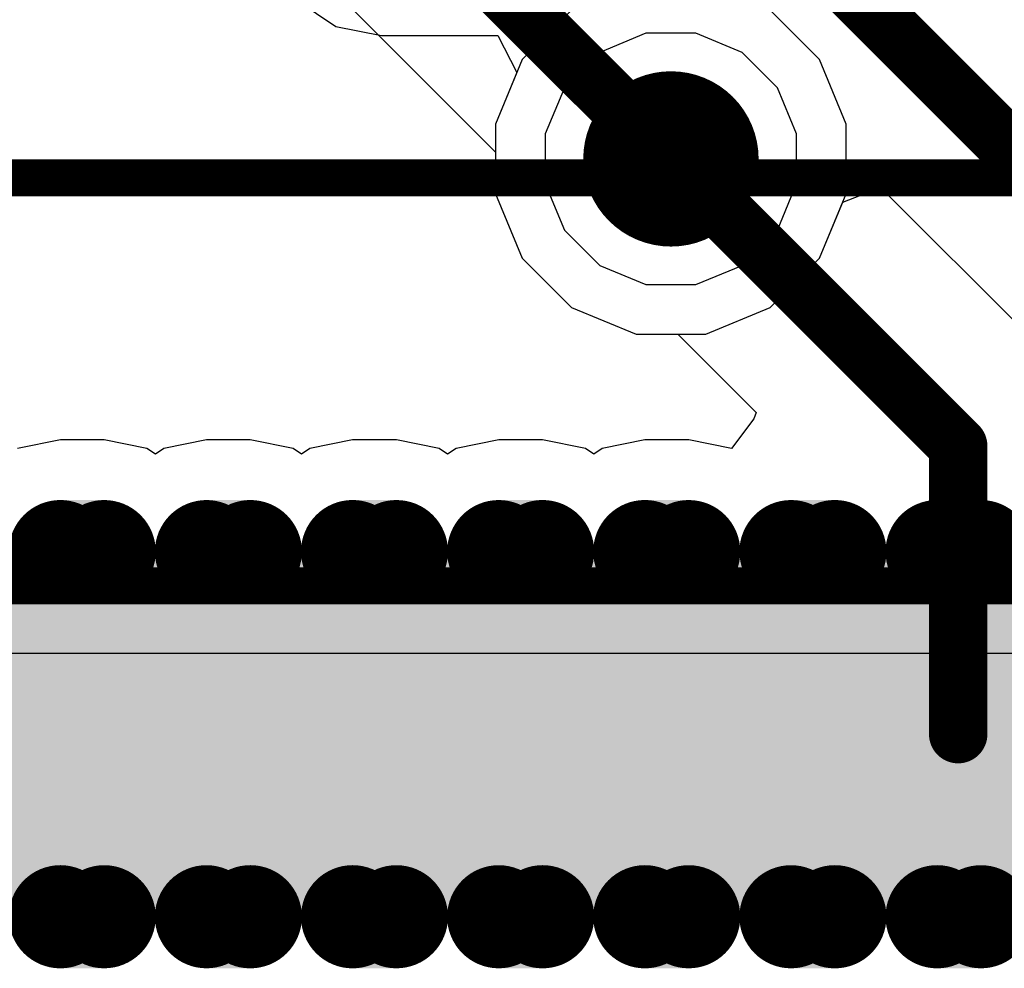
# Model space of a CAD drawing. Header units: millimetres. Extents: x -0.08 to 3.17, y -0.08 to 4.88.
# Tile 72 of 256: x 1.52 to 1.65, y 1.41 to 1.53. Entities that reach past the tile are written whole.
import ezdxf

# ---------------------------------------------------------------- set-up
doc = ezdxf.new("R2010")
doc.units = ezdxf.units.MM
doc.header["$MEASUREMENT"] = 0
for name, color, linetype in [('BottomLayer', 5, 'Continuous'), ('BottomOverlay', 54, 'Continuous'), ('Mechanical13', 56, 'Continuous'), ('Mechanical15', 56, 'Continuous'), ('MidLayer1', 16, 'Continuous'), ('MidLayer2', 76, 'Continuous'), ('MultiLayer', 9, 'Continuous'), ('TopLayer', 1, 'Continuous'), ('TopPaste', 8, 'Continuous'), ('TopSolder', 216, 'Continuous'), ('ViaHoleLayer', 16, 'Continuous')]:
    doc.layers.add(name, color=color, linetype=linetype)

# ---------------------------------------------------------------- blocks, each defined once
blk = doc.blocks.new('SFV24R_1STBE1HLF_F_________1_534')
at = {"layer": 'Mechanical13', "const_width": 0.005}
blk.add_lwpolyline([(-0.345, 0.02), (0.345, 0.02)], dxfattribs=at)
at = {"layer": 'Mechanical15', "const_width": 0.005}
blk.add_lwpolyline([(-0.39, 0.075), (0.39, 0.075)], dxfattribs=at)
at = {"layer": 'TopLayer', "const_width": 0.00295}
for points in [[(-0.1127, 0.02461, 1), (-0.10974, 0.02461, 1)], [(-0.10679, 0.02461, 1), (-0.10384, 0.02461, 1)], [(-0.09301, 0.02461, 1), (-0.09006, 0.02461, 1)], [(-0.08711, 0.02461, 1), (-0.08415, 0.02461, 1)], [(-0.07333, 0.02461, 1), (-0.07037, 0.02461, 1)], [(-0.06742, 0.02461, 1), (-0.06447, 0.02461, 1)], [(-0.05364, 0.02461, 1), (-0.05069, 0.02461, 1)], [(-0.04774, 0.02461, 1), (-0.04478, 0.02461, 1)], [(-0.03396, 0.02461, 1), (-0.031, 0.02461, 1)], [(-0.02805, 0.02461, 1), (-0.0251, 0.02461, 1)], [(-0.01427, 0.02461, 1), (-0.01132, 0.02461, 1)], [(-0.00837, 0.02461, 1), (-0.00541, 0.02461, 1)], [(0.00541, 0.02461, 1), (0.00837, 0.02461, 1)], [(0.01132, 0.02461, 1), (0.01427, 0.02461, 1)], [(-0.1127, -0.02461, 1), (-0.10974, -0.02461, 1)], [(-0.10679, -0.02461, 1), (-0.10384, -0.02461, 1)], [(-0.09301, -0.02461, 1), (-0.09006, -0.02461, 1)], [(-0.08711, -0.02461, 1), (-0.08415, -0.02461, 1)], [(-0.07333, -0.02461, 1), (-0.07037, -0.02461, 1)], [(-0.06742, -0.02461, 1), (-0.06447, -0.02461, 1)], [(-0.05364, -0.02461, 1), (-0.05069, -0.02461, 1)], [(-0.04774, -0.02461, 1), (-0.04478, -0.02461, 1)], [(-0.03396, -0.02461, 1), (-0.031, -0.02461, 1)], [(-0.02805, -0.02461, 1), (-0.0251, -0.02461, 1)], [(-0.01427, -0.02461, 1), (-0.01132, -0.02461, 1)], [(-0.00837, -0.02461, 1), (-0.00541, -0.02461, 1)], [(0.00541, -0.02461, 1), (0.00837, -0.02461, 1)], [(0.01132, -0.02461, 1), (0.01427, -0.02461, 1)]]:
    blk.add_lwpolyline(points, format="xyb", close=True, dxfattribs=at)
at = {"layer": 'TopLayer'}
for points in [[(-0.10532, 0.02756), (-0.11122, 0.02756), (-0.10532, -0.02756), (-0.11122, -0.02756)], [(-0.08563, 0.02756), (-0.09154, 0.02756), (-0.08563, -0.02756), (-0.09154, -0.02756)], [(-0.06595, 0.02756), (-0.07185, 0.02756), (-0.06595, -0.02756), (-0.07185, -0.02756)], [(-0.04626, 0.02756), (-0.05217, 0.02756), (-0.04626, -0.02756), (-0.05217, -0.02756)], [(-0.02657, 0.02756), (-0.03248, 0.02756), (-0.02657, -0.02756), (-0.03248, -0.02756)], [(-0.00689, 0.02756), (-0.0128, 0.02756), (-0.00689, -0.02756), (-0.0128, -0.02756)], [(0.0128, 0.02756), (0.00689, 0.02756), (0.0128, -0.02756), (0.00689, -0.02756)], [(-0.10236, 0.02461), (-0.11417, 0.02461), (-0.10236, -0.02461), (-0.11417, -0.02461)], [(-0.08268, 0.02461), (-0.09449, 0.02461), (-0.08268, -0.02461), (-0.09449, -0.02461)], [(-0.06299, 0.02461), (-0.0748, 0.02461), (-0.06299, -0.02461), (-0.0748, -0.02461)], [(-0.04331, 0.02461), (-0.05512, 0.02461), (-0.04331, -0.02461), (-0.05512, -0.02461)], [(-0.02362, 0.02461), (-0.03543, 0.02461), (-0.02362, -0.02461), (-0.03543, -0.02461)], [(-0.00394, 0.02461), (-0.01575, 0.02461), (-0.00394, -0.02461), (-0.01575, -0.02461)], [(0.01575, 0.02461), (0.00394, 0.02461), (0.01575, -0.02461), (0.00394, -0.02461)]]:
    blk.add_solid(points, dxfattribs=at)
at = {"layer": 'TopPaste', "const_width": 0.00295}
for points in [[(-0.1127, 0.02461, 1), (-0.10974, 0.02461, 1)], [(-0.10679, 0.02461, 1), (-0.10384, 0.02461, 1)], [(-0.09301, 0.02461, 1), (-0.09006, 0.02461, 1)], [(-0.08711, 0.02461, 1), (-0.08415, 0.02461, 1)], [(-0.07333, 0.02461, 1), (-0.07037, 0.02461, 1)], [(-0.06742, 0.02461, 1), (-0.06447, 0.02461, 1)], [(-0.05364, 0.02461, 1), (-0.05069, 0.02461, 1)], [(-0.04774, 0.02461, 1), (-0.04478, 0.02461, 1)], [(-0.03396, 0.02461, 1), (-0.031, 0.02461, 1)], [(-0.02805, 0.02461, 1), (-0.0251, 0.02461, 1)], [(-0.01427, 0.02461, 1), (-0.01132, 0.02461, 1)], [(-0.00837, 0.02461, 1), (-0.00541, 0.02461, 1)], [(0.00541, 0.02461, 1), (0.00837, 0.02461, 1)], [(0.01132, 0.02461, 1), (0.01427, 0.02461, 1)], [(-0.1127, -0.02461, 1), (-0.10974, -0.02461, 1)], [(-0.10679, -0.02461, 1), (-0.10384, -0.02461, 1)], [(-0.09301, -0.02461, 1), (-0.09006, -0.02461, 1)], [(-0.08711, -0.02461, 1), (-0.08415, -0.02461, 1)], [(-0.07333, -0.02461, 1), (-0.07037, -0.02461, 1)], [(-0.06742, -0.02461, 1), (-0.06447, -0.02461, 1)], [(-0.05364, -0.02461, 1), (-0.05069, -0.02461, 1)], [(-0.04774, -0.02461, 1), (-0.04478, -0.02461, 1)], [(-0.03396, -0.02461, 1), (-0.031, -0.02461, 1)], [(-0.02805, -0.02461, 1), (-0.0251, -0.02461, 1)], [(-0.01427, -0.02461, 1), (-0.01132, -0.02461, 1)], [(-0.00837, -0.02461, 1), (-0.00541, -0.02461, 1)], [(0.00541, -0.02461, 1), (0.00837, -0.02461, 1)], [(0.01132, -0.02461, 1), (0.01427, -0.02461, 1)]]:
    blk.add_lwpolyline(points, format="xyb", close=True, dxfattribs=at)
at = {"layer": 'TopPaste'}
for points in [[(-0.10532, 0.02756), (-0.11122, 0.02756), (-0.10532, -0.02756), (-0.11122, -0.02756)], [(-0.08563, 0.02756), (-0.09154, 0.02756), (-0.08563, -0.02756), (-0.09154, -0.02756)], [(-0.06595, 0.02756), (-0.07185, 0.02756), (-0.06595, -0.02756), (-0.07185, -0.02756)], [(-0.04626, 0.02756), (-0.05217, 0.02756), (-0.04626, -0.02756), (-0.05217, -0.02756)], [(-0.02657, 0.02756), (-0.03248, 0.02756), (-0.02657, -0.02756), (-0.03248, -0.02756)], [(-0.00689, 0.02756), (-0.0128, 0.02756), (-0.00689, -0.02756), (-0.0128, -0.02756)], [(0.0128, 0.02756), (0.00689, 0.02756), (0.0128, -0.02756), (0.00689, -0.02756)], [(-0.10236, 0.02461), (-0.11417, 0.02461), (-0.10236, -0.02461), (-0.11417, -0.02461)], [(-0.08268, 0.02461), (-0.09449, 0.02461), (-0.08268, -0.02461), (-0.09449, -0.02461)], [(-0.06299, 0.02461), (-0.0748, 0.02461), (-0.06299, -0.02461), (-0.0748, -0.02461)], [(-0.04331, 0.02461), (-0.05512, 0.02461), (-0.04331, -0.02461), (-0.05512, -0.02461)], [(-0.02362, 0.02461), (-0.03543, 0.02461), (-0.02362, -0.02461), (-0.03543, -0.02461)], [(-0.00394, 0.02461), (-0.01575, 0.02461), (-0.00394, -0.02461), (-0.01575, -0.02461)], [(0.01575, 0.02461), (0.00394, 0.02461), (0.01575, -0.02461), (0.00394, -0.02461)]]:
    blk.add_solid(points, dxfattribs=at)
at = {"layer": 'TopSolder', "const_width": 0.00695}
for points in [[(-0.1147, 0.02461, 1), (-0.10774, 0.02461, 1)], [(-0.10879, 0.02461, 1), (-0.10184, 0.02461, 1)], [(-0.09501, 0.02461, 1), (-0.08806, 0.02461, 1)], [(-0.08911, 0.02461, 1), (-0.08215, 0.02461, 1)], [(-0.07533, 0.02461, 1), (-0.06837, 0.02461, 1)], [(-0.06942, 0.02461, 1), (-0.06247, 0.02461, 1)], [(-0.05564, 0.02461, 1), (-0.04869, 0.02461, 1)], [(-0.04974, 0.02461, 1), (-0.04278, 0.02461, 1)], [(-0.03596, 0.02461, 1), (-0.029, 0.02461, 1)], [(-0.03005, 0.02461, 1), (-0.0231, 0.02461, 1)], [(-0.01627, 0.02461, 1), (-0.00932, 0.02461, 1)], [(-0.01037, 0.02461, 1), (-0.00341, 0.02461, 1)], [(0.00341, 0.02461, 1), (0.01037, 0.02461, 1)], [(0.00932, 0.02461, 1), (0.01627, 0.02461, 1)], [(-0.1147, -0.02461, 1), (-0.10774, -0.02461, 1)], [(-0.10879, -0.02461, 1), (-0.10184, -0.02461, 1)], [(-0.09501, -0.02461, 1), (-0.08806, -0.02461, 1)], [(-0.08911, -0.02461, 1), (-0.08215, -0.02461, 1)], [(-0.07533, -0.02461, 1), (-0.06837, -0.02461, 1)], [(-0.06942, -0.02461, 1), (-0.06247, -0.02461, 1)], [(-0.05564, -0.02461, 1), (-0.04869, -0.02461, 1)], [(-0.04974, -0.02461, 1), (-0.04278, -0.02461, 1)], [(-0.03596, -0.02461, 1), (-0.029, -0.02461, 1)], [(-0.03005, -0.02461, 1), (-0.0231, -0.02461, 1)], [(-0.01627, -0.02461, 1), (-0.00932, -0.02461, 1)], [(-0.01037, -0.02461, 1), (-0.00341, -0.02461, 1)], [(0.00341, -0.02461, 1), (0.01037, -0.02461, 1)], [(0.00932, -0.02461, 1), (0.01627, -0.02461, 1)]]:
    blk.add_lwpolyline(points, format="xyb", close=True, dxfattribs=at)
at = {"layer": 'TopSolder'}
for points in [[(-0.10532, 0.03156), (-0.11122, 0.03156), (-0.10532, -0.03156), (-0.11122, -0.03156)], [(-0.08563, 0.03156), (-0.09154, 0.03156), (-0.08563, -0.03156), (-0.09154, -0.03156)], [(-0.06595, 0.03156), (-0.07185, 0.03156), (-0.06595, -0.03156), (-0.07185, -0.03156)], [(-0.04626, 0.03156), (-0.05217, 0.03156), (-0.04626, -0.03156), (-0.05217, -0.03156)], [(-0.02657, 0.03156), (-0.03248, 0.03156), (-0.02657, -0.03156), (-0.03248, -0.03156)], [(-0.00689, 0.03156), (-0.0128, 0.03156), (-0.00689, -0.03156), (-0.0128, -0.03156)], [(0.0128, 0.03156), (0.00689, 0.03156), (0.0128, -0.03156), (0.00689, -0.03156)], [(-0.09836, 0.02461), (-0.11817, 0.02461), (-0.09836, -0.02461), (-0.11817, -0.02461)], [(-0.07868, 0.02461), (-0.09849, 0.02461), (-0.07868, -0.02461), (-0.09849, -0.02461)], [(-0.05899, 0.02461), (-0.0788, 0.02461), (-0.05899, -0.02461), (-0.0788, -0.02461)], [(-0.03931, 0.02461), (-0.05912, 0.02461), (-0.03931, -0.02461), (-0.05912, -0.02461)], [(-0.01962, 0.02461), (-0.03943, 0.02461), (-0.01962, -0.02461), (-0.03943, -0.02461)], [(0.00006, 0.02461), (-0.01975, 0.02461), (0.00006, -0.02461), (-0.01975, -0.02461)], [(0.01975, 0.02461), (-0.00006, 0.02461), (0.01975, -0.02461), (-0.00006, -0.02461)]]:
    blk.add_solid(points, dxfattribs=at)

msp = doc.modelspace()

# ---------------------------------------------------------------- linework, layer by layer
at = {"layer": 'BottomLayer'}
for p, q in [((1.083, 2.01372), (1.58125, 1.51547)), ((1.58125, 1.51547), (1.58125, 1.50985)), ((1.62802, 1.50872), (1.63311, 1.5107)), ((1.63311, 1.5107), (1.70601, 1.4378)), ((1.58125, 1.50985), (1.58484, 1.50117)), ((1.6249, 1.50117), (1.62802, 1.50872)), ((1.58484, 1.50117), (1.59149, 1.49453)), ((1.61825, 1.49453), (1.6249, 1.50117)), ((1.59149, 1.49453), (1.60017, 1.49093)), ((1.60957, 1.49093), (1.61825, 1.49453)), ((1.60017, 1.49093), (1.60957, 1.49093))]:
    msp.add_line(p, q, dxfattribs=at)
at = {"layer": 'BottomLayer', "const_width": 0.00787}
for points in [[(1.09435, 2.02507), (1.60487, 1.51455)], [(1.19671, 1.9698), (1.72206, 1.44445)]]:
    msp.add_lwpolyline(points, dxfattribs=at)
at = {"layer": 'BottomLayer'}
for points, const_width in [([(1.59896, 1.51455, 1), (1.61078, 1.51455, 1)], 0.01181), ([(1.6029, 1.51455, 1), (1.60684, 1.51455, 1)], 0.00394)]:
    msp.add_lwpolyline(points, format="xyb", close=True, dxfattribs=dict(at, const_width=const_width))
at = {"layer": 'BottomOverlay'}
msp.add_line((1.20598, 1.44793), (1.89939, 1.44793), dxfattribs=at)
at = {"layer": 'MidLayer1'}
for p, q in [((1.59149, 1.53458), (1.58484, 1.52793)), ((1.6249, 1.52793), (1.61825, 1.53458)), ((1.58484, 1.52793), (1.58125, 1.51925)), ((1.62849, 1.51925), (1.6249, 1.52793)), ((1.58125, 1.51925), (1.58125, 1.50985)), ((1.62849, 1.50985), (1.62849, 1.51925)), ((1.58125, 1.50985), (1.58484, 1.50117)), ((1.6249, 1.50117), (1.62849, 1.50985)), ((1.58484, 1.50117), (1.59149, 1.49453)), ((1.61825, 1.49453), (1.6249, 1.50117)), ((1.59149, 1.49453), (1.60017, 1.49093)), ((1.60957, 1.49093), (1.61825, 1.49453)), ((1.60017, 1.49093), (1.60957, 1.49093))]:
    msp.add_line(p, q, dxfattribs=at)
at = {"layer": 'MidLayer1', "const_width": 0.01181}
msp.add_lwpolyline([(1.59896, 1.51455, 1), (1.61078, 1.51455, 1)], format="xyb", close=True, dxfattribs=at)
at = {"layer": 'MidLayer2'}
for p, q in [((1.6015, 1.53148), (1.59528, 1.5289)), ((1.60824, 1.53148), (1.6015, 1.53148)), ((1.61446, 1.5289), (1.60824, 1.53148)), ((1.59528, 1.5289), (1.59052, 1.52414)), ((1.61922, 1.52414), (1.61446, 1.5289)), ((1.59052, 1.52414), (1.58794, 1.51792)), ((1.6218, 1.51792), (1.61922, 1.52414)), ((1.58794, 1.51792), (1.58794, 1.51119)), ((1.6218, 1.51119), (1.6218, 1.51792)), ((1.58794, 1.51119), (1.59052, 1.50496)), ((1.61922, 1.50496), (1.6218, 1.51119)), ((1.59052, 1.50496), (1.59528, 1.5002)), ((1.61446, 1.5002), (1.61922, 1.50496)), ((1.59528, 1.5002), (1.6015, 1.49762)), ((1.60824, 1.49762), (1.61446, 1.5002)), ((1.6015, 1.49762), (1.60824, 1.49762))]:
    msp.add_line(p, q, dxfattribs=at)
at = {"layer": 'MidLayer2', "const_width": 0.01181}
msp.add_lwpolyline([(1.59896, 1.51455, 1), (1.61078, 1.51455, 1)], format="xyb", close=True, dxfattribs=at)
at = {"layer": 'MultiLayer', "const_width": 0.01181}
msp.add_lwpolyline([(1.59896, 1.51455, 1), (1.61078, 1.51455, 1)], format="xyb", close=True, dxfattribs=at)
at = {"layer": 'TopLayer'}
for p, q in [((1.55452, 1.53589), (1.55973, 1.53241)), ((1.55973, 1.53241), (1.56588, 1.53118)), ((1.56588, 1.53118), (1.58156, 1.53118)), ((1.58156, 1.53118), (1.58412, 1.52618)), ((1.58412, 1.52618), (1.58125, 1.51925)), ((1.58125, 1.51925), (1.58125, 1.50985)), ((1.58125, 1.50985), (1.58484, 1.50117)), ((1.58484, 1.50117), (1.59149, 1.49453)), ((1.59149, 1.49453), (1.60017, 1.49093)), ((1.60017, 1.49093), (1.60578, 1.49093)), ((1.60578, 1.49093), (1.61634, 1.48037)), ((1.61634, 1.48037), (1.61606, 1.47951)), ((1.61606, 1.47951), (1.61303, 1.47552)), ((1.52262, 1.47667), (1.51686, 1.47552)), ((1.52853, 1.47667), (1.52262, 1.47667)), ((1.53429, 1.47552), (1.52853, 1.47667)), ((1.54231, 1.47667), (1.53655, 1.47552)), ((1.54821, 1.47667), (1.54231, 1.47667)), ((1.55397, 1.47552), (1.54821, 1.47667)), ((1.56199, 1.47667), (1.55623, 1.47552)), ((1.5679, 1.47667), (1.56199, 1.47667)), ((1.57366, 1.47552), (1.5679, 1.47667)), ((1.58168, 1.47667), (1.57592, 1.47552)), ((1.58758, 1.47667), (1.58168, 1.47667)), ((1.59334, 1.47552), (1.58758, 1.47667)), ((1.60136, 1.47667), (1.5956, 1.47552)), ((1.60727, 1.47667), (1.60136, 1.47667)), ((1.61303, 1.47552), (1.60727, 1.47667)), ((1.53542, 1.47477), (1.53429, 1.47552)), ((1.53655, 1.47552), (1.53542, 1.47477)), ((1.5551, 1.47477), (1.55397, 1.47552)), ((1.55623, 1.47552), (1.5551, 1.47477)), ((1.57479, 1.47477), (1.57366, 1.47552)), ((1.57592, 1.47552), (1.57479, 1.47477)), ((1.59447, 1.47477), (1.59334, 1.47552)), ((1.5956, 1.47552), (1.59447, 1.47477))]:
    msp.add_line(p, q, dxfattribs=at)
for points, const_width in [([(1.59896, 1.51455, 1), (1.61078, 1.51455, 1)], 0.01181), ([(1.6029, 1.51455, 1), (1.60684, 1.51455, 1)], 0.00394), ([(1.6416, 1.47586, 1), (1.64553, 1.47586, 1)], 0.00394), ([(1.6416, 1.47586, 1), (1.64553, 1.47586, 1)], 0.00394), ([(1.6416, 1.43701, 1), (1.64553, 1.43701, 1)], 0.00394)]:
    msp.add_lwpolyline(points, format="xyb", close=True, dxfattribs=dict(at, const_width=const_width))
at = {"layer": 'TopLayer', "const_width": 0.00787}
for points in [[(1.60487, 1.51455), (1.64356, 1.47586)], [(1.64356, 1.43701), (1.64356, 1.47586)]]:
    msp.add_lwpolyline(points, dxfattribs=at)
at = {"layer": 'ViaHoleLayer', "const_width": 0.00591}
msp.add_lwpolyline([(1.60192, 1.51455, 1), (1.60782, 1.51455, 1)], format="xyb", close=True, dxfattribs=at)

# ---------------------------------------------------------------- block references
msp.add_blockref('SFV24R_1STBE1HLF_F_________1_534', (1.63384, 1.43701))

doc.saveas('drawing.dxf')
